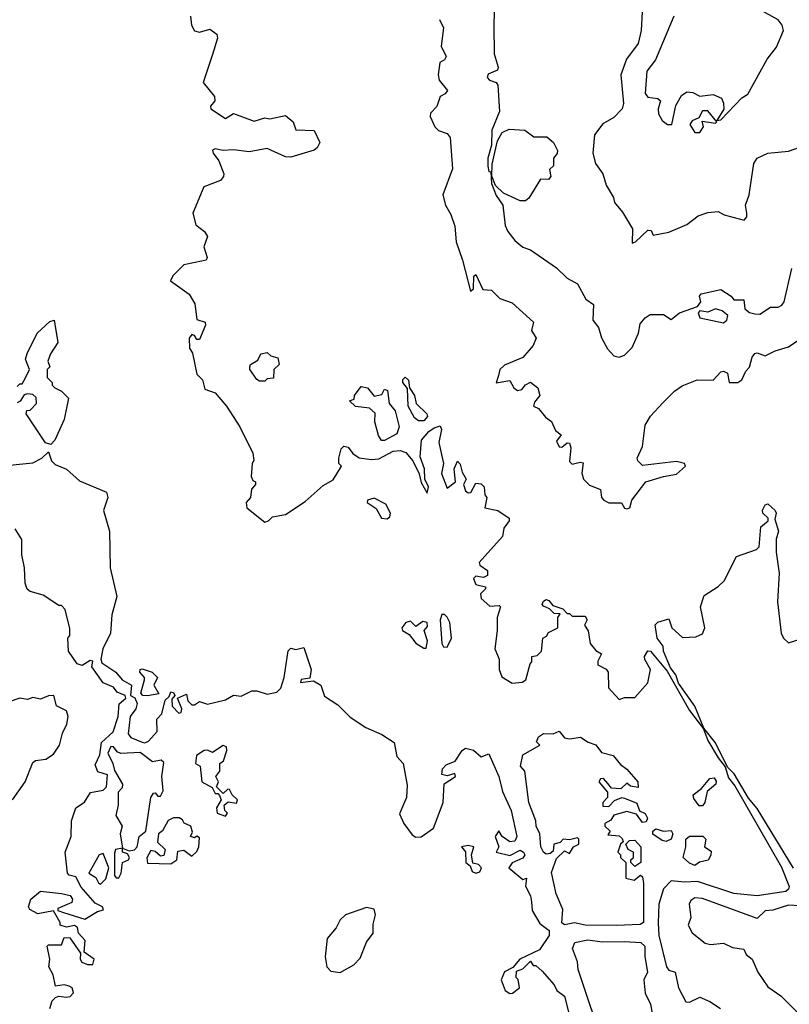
# Model space of a CAD drawing. Extents: x 1995148 to 2088947, y 769131 to 906009.
# Tile 62 of 256: x 2029375 to 2032328, y 776412 to 780186. Entities that reach past the tile are written whole.
import ezdxf

# ---------------------------------------------------------------- set-up
doc = ezdxf.new("R2010")
doc.units = 0

msp = doc.modelspace()

# ---------------------------------------------------------------- linework, layer by layer
at = {"layer": '0CON05XD'}
for points in [[(2031765.5, 780265), (2031760, 780145), (2031748, 780095), (2031703.3, 780035), (2031681.2, 779975), (2031691.2, 779865), (2031686.7, 779845), (2031655, 779811.1), (2031612.3, 779787.7), (2031580.6, 779745), (2031574.3, 779675), (2031584.3, 779635), (2031612.9, 779595), (2031625, 779552.5), (2031653.8, 779505), (2031656.7, 779485), (2031688.3, 779448.3), (2031726.7, 779385), (2031725, 779330), (2031737.5, 779335), (2031785, 779380), (2031797.7, 779377.7), (2031805, 779360), (2031865, 779372), (2031935, 779401.2), (2031977.5, 779435), (2032015, 779447.5), (2032055, 779451.2), (2032077.7, 779437.7), (2032155, 779417.5), (2032165, 779430), (2032165.4, 779444.6), (2032159.1, 779475), (2032173.2, 779515), (2032192.2, 779635), (2032204, 779656), (2032245, 779675.2), (2032325, 779681.9), (2032393.2, 779706.8)], [(2031195.4, 780214.6), (2031194.6, 780164.6), (2031195.6, 780055), (2031211.2, 780005), (2031207.7, 779992.3), (2031172.2, 779977.8), (2031168.4, 779965), (2031177.1, 779955), (2031203.1, 779945), (2031210, 779935), (2031216.1, 779833.9), (2031187, 779763), (2031184.8, 779705.3), (2031171.6, 779655), (2031170.8, 779625), (2031175, 779604), (2031183, 779603), (2031185, 779558.8), (2031203, 779513), (2031228.2, 779475), (2031237.5, 779397.5), (2031248, 779375), (2031275, 779340), (2031305, 779314), (2031335, 779304), (2031434, 779235), (2031475, 779196), (2031515, 779173.3), (2031546.7, 779115), (2031576.7, 779095), (2031573.3, 779035), (2031595.9, 779005.9), (2031607, 778967), (2031630, 778925), (2031655, 778897.5), (2031675, 778892.5), (2031695, 778900), (2031725, 778930), (2031748.9, 778985), (2031755, 779020), (2031775, 779044), (2031794.4, 779055.6), (2031845, 779055.7), (2031875, 779037.5), (2031907, 779063), (2031975, 779086.7), (2031988, 779105), (2031983.3, 779126.7), (2031990, 779135), (2032065, 779152.5), (2032105, 779126.7), (2032115, 779112.5), (2032153, 779113), (2032157.7, 779077.7), (2032174.4, 779064.4), (2032195, 779058.1), (2032215, 779057.8), (2032255, 779084.3), (2032285, 779084.3), (2032298.5, 779091.5), (2032307.7, 779105), (2032337.1, 779232.9)], [(2031885, 780200), (2031815, 780032.9), (2031781.2, 779988.8), (2031775, 779903.3), (2031785, 779890), (2031823.8, 779883.8), (2031833.3, 779875), (2031824, 779845), (2031826.2, 779825), (2031840.5, 779800.5), (2031860, 779785), (2031877.5, 779785), (2031892, 779858), (2031914.5, 779895.5), (2031935, 779910), (2031957.3, 779907.3), (2031985, 779893.3), (2032035, 779900), (2032067.5, 779885), (2032075.9, 779865.9), (2032076.1, 779843.9), (2032050, 779800), (2032065, 779802.5), (2032145, 779886.2), (2032168.8, 779901.2), (2032242.9, 780035), (2032279.1, 780080.9), (2032305.8, 780145), (2032300.2, 780165), (2032285.2, 780185.2), (2032213.8, 780225)], [(2030030.5, 780199.5), (2030034.4, 780165), (2030045, 780144.2), (2030065, 780138), (2030105, 780150), (2030130.7, 780130.7), (2030133.8, 780115), (2030115, 780052.5), (2030078.6, 779945), (2030122.3, 779892.3), (2030124, 779875), (2030107.5, 779855), (2030108, 779845), (2030165, 779807.5), (2030195, 779826.2), (2030275, 779797.5), (2030315, 779810), (2030335, 779806), (2030395, 779818.8), (2030423.8, 779795), (2030435, 779763.8), (2030505, 779761.4), (2030526, 779715), (2030516.9, 779695), (2030505, 779685.6), (2030415, 779659.5), (2030395, 779661.1), (2030325, 779692.2), (2030255, 779679.2), (2030195, 779688), (2030155, 779685.5), (2030125, 779691.2), (2030115, 779686.7), (2030116.7, 779675), (2030139.2, 779645), (2030158.8, 779595), (2030156.7, 779585), (2030145, 779570), (2030082, 779545), (2030039.2, 779445), (2030050.3, 779400.3), (2030084.5, 779374.5), (2030095.8, 779355), (2030081.9, 779315), (2030093.8, 779275), (2030090, 779265), (2030078.3, 779261.7), (2030005, 779246.2), (2029963.1, 779205), (2029954, 779185), (2030025, 779134), (2030047.2, 779097.2), (2030055, 779036.7), (2030087, 779027), (2030087.5, 779015), (2030065, 778960), (2030055, 778960), (2030045.8, 778975.8), (2030035, 778979.2), (2030025.7, 778965), (2030026.7, 778926.7), (2030037.5, 778907.5), (2030055, 778827.5), (2030075.9, 778805.9), (2030085, 778770), (2030125, 778756.2), (2030168.8, 778705), (2030220, 778625), (2030270, 778525), (2030273, 778497), (2030266.7, 778485), (2030262.5, 778435), (2030270, 778420), (2030280, 778415), (2030280, 778405), (2030263.8, 778386.2), (2030260, 778355), (2030244.4, 778335.6), (2030246.7, 778315), (2030315, 778260), (2030330, 778265), (2030345, 778280), (2030395, 778290), (2030470.5, 778339.5), (2030539.3, 778400.7), (2030578, 778422), (2030610, 778475), (2030600, 778485), (2030600, 778505), (2030608.3, 778541.7), (2030618.3, 778551.7), (2030635, 778547.5), (2030653.6, 778523.6), (2030677.3, 778507.3), (2030725, 778500), (2030752.5, 778502.5), (2030807.5, 778532.5), (2030835, 778534.3), (2030856.5, 778526.5), (2030883.1, 778495), (2030908, 778445), (2030915, 778412.5), (2030938.3, 778371.7), (2030943.3, 778395), (2030929.2, 778425), (2030928.1, 778465), (2030910.9, 778510.9), (2030917.1, 778575), (2030945, 778607.5), (2030965, 778622), (2030988.8, 778628.8), (2030993.3, 778615), (2030983.3, 778565), (2031001.2, 778485), (2030993.8, 778446.2), (2031015, 778390), (2031047.5, 778415), (2031042.5, 778465), (2031055, 778493.3), (2031065, 778482.5), (2031072, 778452), (2031087.5, 778425), (2031078, 778405), (2031085, 778380), (2031095, 778372), (2031106.2, 778373.8), (2031125, 778410), (2031145, 778407.5), (2031157.5, 778395), (2031160, 778365), (2031167.5, 778355), (2031160, 778315), (2031210, 778305), (2031252.5, 778275), (2031252.5, 778265), (2031233, 778237), (2031227.5, 778205), (2031137.5, 778105), (2031140, 778095), (2031170, 778075), (2031170, 778055), (2031155, 778047.5), (2031125, 778053.3), (2031116.4, 778043.6), (2031125, 778021.2), (2031161.7, 778011.7), (2031162.5, 778005), (2031143.3, 777985), (2031145, 777967.5), (2031178.3, 777938.3), (2031215, 777940), (2031220, 777935), (2031207.5, 777895), (2031206.7, 777845)], [(2030985, 780187.5), (2031001.2, 780155), (2030992.5, 780085), (2031011.2, 780045), (2031005, 780032.5), (2030987.5, 780022.5), (2030980, 779975), (2030983.9, 779953.9), (2031015.8, 779915), (2031007.3, 779902.7), (2030987.7, 779892.3), (2030975.9, 779854.1), (2030951.7, 779828.3), (2030950, 779815), (2030967.5, 779775), (2030981.7, 779761.7), (2031015, 779750), (2031026.7, 779735), (2031035.6, 779615), (2030998.9, 779515), (2031008.5, 779475), (2031029.6, 779439.6), (2031043.9, 779395), (2031049.3, 779335), (2031073.8, 779265), (2031104.3, 779145), (2031116, 779155), (2031117.5, 779202.5), (2031125, 779210), (2031152.1, 779152.1), (2031185, 779150), (2031217.7, 779117.7), (2031265, 779101.2), (2031346.4, 779026.4), (2031338.8, 778995), (2031356.2, 778965), (2031345, 778936.7), (2031305, 778891.9), (2031235, 778862.5), (2031217.5, 778845), (2031212.5, 778822.5), (2031203.6, 778793.6), (2031255, 778802.5), (2031270.8, 778775), (2031285, 778764.4), (2031301.9, 778768.1), (2031315, 778786.7), (2031335, 778796.2), (2031362.5, 778775), (2031371.2, 778745), (2031349.5, 778720.5), (2031346.7, 778705), (2031365.8, 778695.8), (2031392.4, 778662.4), (2031415.7, 778645.7), (2031430.9, 778610.9), (2031452.5, 778595), (2031435, 778570), (2031445, 778548.6), (2031455, 778547.1), (2031475, 778563.8), (2031485, 778562.5), (2031490, 778545), (2031485, 778492), (2031495, 778482.5), (2031525, 778490), (2031537.1, 778487.1), (2031531.9, 778448.1), (2031538.2, 778425), (2031561.6, 778401.6), (2031603.3, 778385), (2031607.5, 778355), (2031615.6, 778345), (2031635, 778334.7), (2031684.3, 778334.3), (2031695, 778314.2), (2031705, 778310.8), (2031716.2, 778315), (2031724, 778345), (2031777.5, 778415), (2031844.5, 778435.5), (2031895, 778443.5), (2031929.6, 778475), (2031925, 778485.3), (2031895, 778493), (2031765, 778476.9), (2031746, 778495), (2031744.3, 778505.7), (2031765, 778550), (2031775, 778632.5), (2031795, 778666.2), (2031842.1, 778717.9), (2031887.5, 778762.5), (2031917.3, 778782.7), (2031974.2, 778805.8), (2032035.8, 778804.2), (2032065, 778836.7), (2032075, 778838.8), (2032091.2, 778831.2), (2032096.7, 778795), (2032130, 778795), (2032145, 778806), (2032160.6, 778839.4), (2032175.5, 778854.5), (2032185, 778892.5), (2032195, 778906.2), (2032205, 778908.8), (2032235, 778897.5), (2032273.1, 778916.9), (2032325, 778932), (2032398.3, 778981.7)], [(2031965, 779753.3), (2031985, 779754), (2031998, 779775), (2031993, 779797), (2032045, 779790), (2032050, 779795), (2032015, 779836.7), (2031995, 779837.5), (2031980, 779810), (2031955, 779798.6), (2031946, 779785), (2031965, 779753.3)], [(2031295, 779491.5), (2031230.8, 779520.8), (2031200.9, 779550.9), (2031186.7, 779586.7), (2031187.7, 779632.3), (2031207.7, 779722.3), (2031225.9, 779754.1), (2031252.8, 779767.2), (2031313.2, 779763.2), (2031347.3, 779737.3), (2031396.9, 779736.9), (2031423.6, 779715), (2031438, 779685), (2031436.7, 779673.3), (2031422.5, 779655), (2031423.3, 779626.7), (2031408.3, 779611.7), (2031413.3, 779585), (2031403.9, 779573.9), (2031373.3, 779575), (2031328.3, 779501.7), (2031315, 779491.9), (2031295, 779491.5)], [(2032075, 779024.2), (2032088.2, 779035), (2032092.5, 779052.5), (2032070.2, 779070.2), (2032045, 779077.5), (2032015, 779065.6), (2031985, 779070), (2031977.5, 779062.5), (2031985, 779042.9), (2032075, 779024.2)], [(2029365, 778780), (2029375, 778790), (2029385, 778790), (2029396.7, 778813.3), (2029412.5, 778845), (2029397.5, 778885), (2029403.3, 778906.7), (2029442.5, 778985), (2029490.7, 779029.3), (2029507.5, 779035), (2029521.7, 778948.3), (2029492.5, 778905), (2029483, 778877), (2029490, 778855), (2029480, 778845), (2029480, 778815), (2029500, 778795), (2029500, 778785), (2029510, 778775), (2029535, 778762.5), (2029562.5, 778735), (2029545.9, 778654.1), (2029510, 778575), (2029495, 778557.5), (2029473.6, 778563.6), (2029400, 778675), (2029401.7, 778688.3), (2029415, 778690), (2029440, 778715), (2029438.3, 778738.3), (2029425, 778750), (2029405, 778752.5), (2029391.7, 778748.3), (2029376.7, 778723.3), (2029365, 778717.5)], [(2030315, 778800), (2030295, 778800), (2030285, 778807.5), (2030257.5, 778845), (2030257.5, 778855), (2030260, 778865), (2030288.8, 778881.2), (2030300, 778905), (2030325, 778910), (2030338.3, 778898.3), (2030365, 778890), (2030370, 778865), (2030350, 778845), (2030348.3, 778811.7), (2030325, 778810), (2030315, 778800)], [(2030925, 778648), (2030905, 778648.6), (2030890.2, 778660.2), (2030866, 778705), (2030863, 778773), (2030844.4, 778795), (2030845, 778807.5), (2030854, 778816), (2030866.7, 778805), (2030870, 778775), (2030890, 778745), (2030896.7, 778715), (2030937.5, 778675), (2030940, 778665), (2030925, 778648)], [(2030775, 778572.5), (2030763.6, 778573.6), (2030752, 778592), (2030737.5, 778645), (2030738.3, 778678.3), (2030717.5, 778697.5), (2030663, 778703), (2030640, 778725), (2030658.3, 778731.7), (2030660, 778745), (2030685, 778780), (2030710, 778775), (2030735, 778742.5), (2030765, 778750), (2030775, 778770), (2030786, 778765), (2030792.5, 778715), (2030815, 778686.7), (2030830.8, 778625), (2030821.7, 778598.3), (2030775, 778572.5)], [(2029285, 778473.3), (2029425, 778487.5), (2029460, 778505), (2029485, 778530), (2029496.7, 778495), (2029511.2, 778481.2), (2029555, 778463.3), (2029605, 778418.8), (2029707.5, 778375), (2029712.5, 778355), (2029696.2, 778305), (2029719.2, 778225), (2029722.5, 778085), (2029747.9, 777975), (2029728.6, 777905), (2029723.3, 777835), (2029694.2, 777775), (2029685.8, 777735), (2029690.7, 777720.7), (2029744.4, 777685), (2029768, 777655), (2029804.3, 777635), (2029800, 777595), (2029817.1, 777587.1), (2029825.8, 777565), (2029821.1, 777545), (2029799.4, 777515), (2029791.7, 777448.3), (2029801.2, 777435), (2029845, 777416.2), (2029855, 777414), (2029869.3, 777420.7), (2029902.5, 777457.5), (2029900.8, 777505), (2029920.8, 777525), (2029933, 777577), (2029948.3, 777591.7), (2029955, 777610), (2029965, 777607.5), (2029970, 777595), (2029958.3, 777581.7), (2029960, 777555), (2029985, 777527.5), (2029995, 777530), (2029996.7, 777545), (2029980, 777585), (2030015, 777600), (2030020, 777575), (2030035, 777560), (2030045, 777560), (2030065, 777572.5), (2030095, 777562.5), (2030165, 777578.8), (2030195, 777596.2), (2030225, 777593.3), (2030265, 777613.3), (2030285, 777613.3), (2030325, 777600), (2030361.7, 777608.3), (2030376.7, 777623.3), (2030390, 777665), (2030405, 777766.7), (2030415, 777776.7), (2030435, 777772.5), (2030465, 777780), (2030493.8, 777695), (2030487.5, 777662.5), (2030455, 777656.7), (2030452.5, 777645), (2030501.7, 777651.7), (2030530, 777635), (2030545, 777592.5), (2030595, 777560), (2030642.6, 777512.6), (2030702.9, 777472.9), (2030765, 777446.2), (2030812, 777415), (2030821.4, 777361.4), (2030845.6, 777335), (2030861.2, 777251.2)], [(2030785, 778273.3), (2030795, 778280), (2030797.5, 778295), (2030779.3, 778329.3), (2030735, 778352.5), (2030710, 778345), (2030707.5, 778335), (2030743, 778313), (2030762.5, 778275), (2030785, 778273.3)], [(2032343.5, 776933.5), (2032205, 777162.4), (2032171.4, 777201.3), (2032116, 777295), (2032090.9, 777320.9), (2032045, 777413.6), (2032000.3, 777470.3), (2031965, 777554.5), (2031902.6, 777642.6), (2031892.1, 777675), (2031872.1, 777702.1), (2031845.5, 777765), (2031844.2, 777785), (2031820.6, 777815), (2031813.3, 777866.7), (2031823.3, 777876.7), (2031865, 777890), (2031877.5, 777855), (2031918.3, 777818.3), (2031969.3, 777820.7), (2031995, 777832.5), (2032003.3, 777855), (2031986.7, 777935), (2032001.7, 777978.3), (2032055, 778013.2), (2032077.4, 778035), (2032125, 778128), (2032202.5, 778155), (2032212, 778165), (2032218.5, 778241.5), (2032246.2, 778265), (2032246.2, 778275), (2032226, 778295), (2032224.5, 778305.5), (2032235, 778326.7), (2032245, 778330), (2032273.8, 778305), (2032277.1, 778295), (2032271.7, 778271.7), (2032286.7, 778225), (2032277.5, 778195), (2032277.5, 778145), (2032289.4, 778065), (2032282.9, 777955), (2032296.9, 777835), (2032305.5, 777815.5), (2032325, 777798), (2032381.2, 777815)], [(2029490, 776395), (2029500, 776425), (2029511.7, 776438.3), (2029525, 776442.5), (2029555, 776438.8), (2029568, 776442), (2029581.2, 776455), (2029576.7, 776475), (2029565, 776481.2), (2029545, 776486.2), (2029511.7, 776481.7), (2029503.3, 776525), (2029486.7, 776555), (2029490, 776585), (2029480, 776635), (2029485, 776640), (2029535, 776640), (2029545, 776667.5), (2029567, 776667), (2029608.3, 776608.3), (2029607.5, 776585), (2029613.8, 776573.8), (2029635, 776564), (2029655, 776563.8), (2029661.2, 776585), (2029621.7, 776611.7), (2029626.4, 776656.4), (2029600, 776685), (2029596.4, 776706.4), (2029585, 776713.3), (2029555, 776707.5), (2029530, 776715), (2029530, 776725), (2029505, 776770), (2029445, 776758.8), (2029413.3, 776775), (2029408.8, 776785), (2029417.5, 776815), (2029455, 776846), (2029535, 776836.7), (2029568.8, 776828.8), (2029577.5, 776815), (2029575, 776802.5), (2029521.7, 776778.3), (2029521.7, 776771.7), (2029543, 776763), (2029625, 776737.5), (2029673, 776767), (2029696.7, 776773.3), (2029692.5, 776785), (2029665, 776800), (2029610.3, 776860.3), (2029590.7, 776900.7), (2029565, 776906.2), (2029558, 776915), (2029550, 776995), (2029572.5, 777055), (2029573.8, 777115), (2029590, 777165), (2029623, 777187), (2029646.4, 777223.6), (2029695, 777232.5), (2029707.5, 777245), (2029711.7, 777291.7), (2029675, 777303.3), (2029665, 777330), (2029682.3, 777367.7), (2029688.8, 777415), (2029734, 777456), (2029752.9, 777515), (2029756.6, 777563.4), (2029782.5, 777585), (2029780, 777595), (2029748.8, 777608.8), (2029735, 777628), (2029695, 777644.7), (2029651.2, 777705), (2029655, 777727.5), (2029645, 777730), (2029615, 777710.8), (2029595, 777716.7), (2029562.5, 777765), (2029560, 777815), (2029567.5, 777825), (2029567, 777853), (2029550, 777925), (2029535, 777940), (2029525, 777940), (2029465, 777980), (2029415, 777993.8), (2029403.1, 778003.1), (2029396.1, 778026.1), (2029393.8, 778085), (2029383.3, 778135), (2029383, 778193), (2029357.5, 778235)], [(2031206.7, 777845), (2031197.5, 777775), (2031214, 777735), (2031214.5, 777695.5), (2031225, 777667.5), (2031265, 777643.3), (2031303, 777647), (2031316.7, 777655), (2031333, 777717), (2031340, 777725), (2031340, 777745), (2031360.7, 777749.3), (2031377.5, 777765), (2031382.5, 777815), (2031396.4, 777823.6), (2031403.3, 777836.7), (2031440, 777855), (2031440, 777895), (2031448.3, 777908.3), (2031425, 777910), (2031408.3, 777928.3), (2031385, 777937.5), (2031380, 777945), (2031385, 777957.5), (2031395, 777963.3), (2031405, 777960), (2031420, 777940), (2031458.3, 777928.3), (2031475, 777910), (2031485, 777910), (2031495, 777900), (2031545, 777900), (2031552.5, 777885), (2031542.5, 777865), (2031556.4, 777843.6), (2031563.3, 777795), (2031585, 777767.5), (2031607.5, 777755), (2031593, 777727), (2031593, 777713), (2031625, 777696.7), (2031633.3, 777685), (2031634, 777625), (2031675, 777580), (2031695, 777587.5), (2031735, 777587.5), (2031785, 777644), (2031795.4, 777695.4), (2031772.9, 777732.9), (2031772.5, 777745), (2031785, 777766.2), (2031795, 777765.8), (2031858.7, 777688.7), (2031945, 777537.5), (2031998.3, 777468.3), (2032015, 777422.9), (2032055, 777357.1), (2032082.3, 777322.3), (2032095, 777280.3), (2032118.7, 777248.7), (2032297.3, 776937.3), (2032326.8, 776863.3), (2032325, 776852.9), (2032315, 776844.6), (2032205, 776827.3), (2032115, 776836.8), (2031975, 776881.9), (2031925, 776879.3), (2031875, 776885.6), (2031845, 776854), (2031827.5, 776795), (2031824.1, 776724.1), (2031827.7, 776675), (2031856.9, 776555), (2031865, 776543.1), (2031890, 776535), (2031902, 776475), (2031930.7, 776420.7), (2031945, 776420), (2031985, 776438.8), (2032022.7, 776422.7), (2032063.8, 776395)], [(2031015, 777780.8), (2031031.2, 777815), (2031025.4, 777875), (2031015, 777896), (2031005, 777905.8), (2030995, 777906.2), (2030988.8, 777885), (2030994, 777795), (2031001.5, 777781.5), (2031015, 777780.8)], [(2030925, 777776.7), (2030935, 777777.5), (2030939.2, 777805), (2030926.2, 777845), (2030939.4, 777860.6), (2030938.6, 777875), (2030921.2, 777878.8), (2030895, 777860), (2030875, 777880.5), (2030857.1, 777875), (2030841.2, 777855), (2030843.3, 777845), (2030869.2, 777829.2), (2030895, 777796.2), (2030925, 777776.7)], [(2029865, 777594.2), (2029847.5, 777595), (2029839.2, 777605), (2029853.8, 777655), (2029853.8, 777665), (2029836.2, 777685), (2029837.5, 777695), (2029845, 777697.5), (2029883.3, 777685), (2029903.3, 777665), (2029890, 777635), (2029908.3, 777601.7), (2029865, 777594.2)], [(2029347.8, 777195), (2029395.6, 777265), (2029425, 777338.8), (2029435, 777346), (2029475, 777351.2), (2029505, 777370), (2029527.1, 777405), (2029539.1, 777450.9), (2029556, 777485), (2029560.8, 777515), (2029555, 777536.2), (2029515.9, 777555.9), (2029505.8, 777595.8), (2029485, 777594.3), (2029455, 777581.9), (2029425, 777588), (2029405, 777580.8), (2029375.5, 777585.5), (2029335, 777570.8)], [(2031665, 776714), (2031545, 776714.7), (2031503.7, 776723.7), (2031465, 776716.7), (2031455, 776724.2), (2031459.2, 776775), (2031433.1, 776835), (2031415, 776917.5), (2031435, 776970), (2031465, 777000), (2031485, 776990), (2031500, 777015), (2031520, 777025), (2031520, 777045), (2031515, 777050), (2031485, 777042.5), (2031460, 777045), (2031448.3, 777031.7), (2031424.3, 777025.7), (2031421.7, 776998.3), (2031410.5, 776989.5), (2031395, 776986.9), (2031385, 776994.4), (2031374.7, 777015), (2031370, 777065), (2031356.7, 777095), (2031355.6, 777115), (2031328.6, 777185), (2031312.5, 777305), (2031296.7, 777325), (2031305, 777367.5), (2031370, 777405), (2031358.3, 777418.3), (2031365, 777436.7), (2031385, 777450), (2031421.7, 777448.3), (2031445, 777458.8), (2031465, 777433.3), (2031485, 777430), (2031526.4, 777436.4), (2031556.2, 777416.2), (2031585, 777406.7), (2031606.7, 777376.7), (2031652.5, 777365), (2031680.7, 777330.7), (2031705, 777312.5), (2031746.7, 777265), (2031747.5, 777242.5), (2031718.3, 777248.3), (2031705, 777260), (2031681.7, 777238.3), (2031645, 777240), (2031631.7, 777258.3), (2031615, 777276.7), (2031603.8, 777276.2), (2031597.5, 777265), (2031630, 777225), (2031630, 777205), (2031612.5, 777185), (2031611.7, 777171.7), (2031635, 777170), (2031657, 777193), (2031685, 777204), (2031695, 777202), (2031742.5, 777182.5), (2031753.6, 777153.6), (2031775, 777143.3), (2031784, 777125), (2031778.6, 777111.4), (2031765, 777108.8), (2031741.2, 777141.2), (2031705, 777150.6), (2031655, 777136.7), (2031642.5, 777117.5), (2031620, 777105), (2031620, 777095), (2031640, 777075), (2031631.7, 777061.7), (2031675, 777057.5), (2031687, 777047), (2031690, 777035), (2031680, 777025), (2031670, 776995), (2031680, 776985), (2031680, 776975), (2031700, 776955), (2031700, 776895), (2031732.5, 776887.5), (2031757, 776907), (2031765, 776900), (2031768.8, 776875), (2031768.6, 776725), (2031755, 776717.5), (2031665, 776714)], [(2029795, 777000), (2029815, 777003.8), (2029826, 777015), (2029833.3, 777055), (2029858.8, 777075), (2029877.5, 777205), (2029888.3, 777221.7), (2029895, 777222.5), (2029905, 777210), (2029915, 777210), (2029925, 777230), (2029920, 777285), (2029928.1, 777338.1), (2029918.1, 777348.1), (2029885, 777340.6), (2029836.7, 777376.7), (2029762.8, 777372.8), (2029749.4, 777379.4), (2029735, 777398.8), (2029725, 777400), (2029712.5, 777375), (2029732.5, 777335), (2029738.3, 777308.3), (2029770, 777255), (2029768.3, 777241.7), (2029752.5, 777225), (2029753.3, 777175), (2029744, 777135), (2029767.5, 777095), (2029760, 777065), (2029770, 777010), (2029795, 777000)], [(2030165, 777132.5), (2030172.5, 777145), (2030162.5, 777155), (2030160, 777175), (2030175, 777187.5), (2030207, 777183), (2030210, 777195), (2030190, 777215), (2030180, 777235), (2030173, 777237), (2030155, 777220), (2030130, 777245), (2030137.5, 777265), (2030127.5, 777285), (2030142.5, 777305), (2030142.5, 777335), (2030157.5, 777345), (2030170, 777385), (2030168.8, 777398.8), (2030155, 777403.3), (2030115, 777376.7), (2030095, 777386.2), (2030082.5, 777385), (2030053.8, 777365), (2030050, 777335), (2030067.5, 777325), (2030073.9, 777263.9), (2030113, 777243), (2030125, 777220), (2030135, 777220), (2030141.7, 777211.7), (2030147.5, 777195), (2030130, 777165), (2030132.5, 777145), (2030165, 777132.5)], [(2030861.2, 777251.2), (2030859.2, 777205), (2030832.1, 777142.1), (2030849.2, 777105), (2030881.3, 777061.3), (2030895, 777052.5), (2030915, 777053.1), (2030963.2, 777086.8), (2030999.2, 777185), (2031003, 777257), (2031047.5, 777285), (2031045, 777296.7), (2031015, 777287.5), (2030995, 777292.5), (2030996.7, 777315), (2031010.8, 777329.2), (2031045.7, 777344.3), (2031072.5, 777385), (2031085, 777393.3), (2031115.5, 777385.5), (2031145, 777360), (2031175, 777372.5), (2031213.3, 777285), (2031227.6, 777227.6), (2031261.1, 777155), (2031282, 777055), (2031275, 777036.7), (2031255, 777034.4), (2031226.2, 777055), (2031213.6, 777076.4), (2031198.8, 777055), (2031213.8, 777015), (2031202.5, 776995), (2031255, 776981.8), (2031295, 777003.1), (2031308.5, 776995), (2031312.5, 776985), (2031305, 776971.4), (2031265, 776954.3), (2031252, 776935), (2031305, 776890), (2031320, 776895), (2031316.2, 776865), (2031335, 776827.5), (2031338, 776805), (2031341.7, 776771.7), (2031371.1, 776721.1), (2031406.2, 776695), (2031406.7, 776675), (2031368.9, 776621.1), (2031293.8, 776585), (2031267, 776553), (2031235, 776536.2), (2031222.5, 776505), (2031237.5, 776465), (2031255, 776452.5), (2031266.1, 776453.9), (2031292.5, 776475), (2031287, 776507), (2031280, 776515), (2031281.7, 776538.3), (2031305, 776547.5), (2031335, 776577.5), (2031345, 776560), (2031355, 776560), (2031379.3, 776539.3), (2031426.1, 776486.1), (2031436, 776465), (2031465, 776442.5), (2031488.5, 776351.5)], [(2031982.1, 777172.1), (2031960.9, 777200.9), (2031959.4, 777215), (2031990.4, 777239.6), (2032022.9, 777277.1), (2032039.4, 777279.4), (2032047.4, 777267.4), (2032045.5, 777255), (2032012.6, 777227.4), (2032003.6, 777185), (2031995, 777172.5), (2031982.1, 777172.1)], [(2029955, 776950), (2029977.5, 776965), (2029981.7, 776998.3), (2030005, 777002.5), (2030035, 776980), (2030055, 776997.5), (2030062.5, 777015), (2030065, 777050), (2030055, 777056.7), (2030045, 777050), (2030030, 777055), (2030038, 777072), (2030032, 777095), (2030006.4, 777106.4), (2029999.3, 777119.3), (2029986.4, 777126.4), (2029965, 777126.7), (2029945, 777116.7), (2029922.9, 777077.1), (2029907.5, 777065), (2029903.6, 777033.6), (2029932.5, 777005), (2029928.3, 776981.7), (2029915, 776980), (2029895, 776997.5), (2029878.3, 777001.7), (2029863.3, 776973.3), (2029865, 776952.5), (2029955, 776950)], [(2031855, 777036.2), (2031840.2, 777040.2), (2031804.3, 777064.3), (2031804.3, 777075.7), (2031815.9, 777084.1), (2031845, 777075.8), (2031875, 777077.5), (2031880.5, 777065), (2031875, 777044.4), (2031855, 777036.2)], [(2031735, 776940), (2031720, 776955), (2031720, 776965), (2031730, 776975), (2031730, 776995), (2031710, 777005), (2031700, 777025), (2031715, 777040), (2031735, 777041.2), (2031757.5, 777015), (2031757.5, 776955), (2031735, 776940)], [(2031965, 776944), (2031945, 776952.5), (2031920, 776975), (2031930.8, 777015), (2031931.2, 777045), (2031945, 777056), (2031996.4, 777056.4), (2032007.5, 777045), (2032002.5, 777015), (2032028.3, 776998.3), (2032027, 776983), (2032016.1, 776963.9), (2031983, 776957), (2031965, 776944)], [(2029755, 776896.2), (2029764, 776915), (2029770, 776955), (2029792.5, 776965), (2029796.2, 776975), (2029788.3, 776988.3), (2029770, 776995), (2029770, 777010), (2029742.5, 777005), (2029739.3, 776990.7), (2029738.8, 776905), (2029745, 776896.7), (2029755, 776896.2)], [(2031125, 776914.2), (2031140, 776920), (2031146.2, 776935), (2031135, 776947.1), (2031113, 776953), (2031108.9, 776985), (2031117.5, 777015), (2031095, 777020), (2031070, 777015), (2031085.7, 776995.7), (2031086.2, 776955), (2031103, 776943), (2031111.4, 776921.4), (2031125, 776914.2)], [(2029685, 776872.5), (2029705, 776892.5), (2029716.7, 776935), (2029695, 776990), (2029680, 776985), (2029640, 776915), (2029667.7, 776897.7), (2029677, 776877), (2029685, 776872.5)], [(2032369.6, 776789.6), (2032325, 776791.2), (2032265, 776772.3), (2032235, 776769.6), (2032205, 776741.1), (2031995, 776817.5), (2031965, 776820), (2031949.8, 776810.2), (2031943.3, 776795), (2031949.4, 776745), (2031940, 776715), (2031955, 776686), (2032005, 776646.2), (2032025, 776641.2), (2032075.9, 776645.9), (2032109.5, 776629.5), (2032153, 776623), (2032162.3, 776602.3), (2032185.8, 776585), (2032206.9, 776535), (2032245, 776478.8), (2032295, 776444), (2032365, 776373.8)], [(2030605, 776534.2), (2030657.5, 776562.5), (2030681.1, 776588.9), (2030705, 776650), (2030731.4, 776685), (2030731.2, 776718.8), (2030740.6, 776755), (2030735, 776776.2), (2030705, 776782.5), (2030625, 776754.3), (2030604.6, 776735.4), (2030589.2, 776705), (2030555, 776663.3), (2030547, 776593), (2030552.9, 776555), (2030569.1, 776539.1), (2030605, 776534.2)], [(2031617.7, 776247.7), (2031517.3, 776545), (2031515.7, 776575), (2031495.5, 776625), (2031505, 776648.8), (2031555, 776658.2), (2031609.3, 776650.7), (2031695, 776652.7), (2031758.1, 776648.1), (2031772.9, 776635), (2031772.9, 776595), (2031784.3, 776535), (2031770, 776505), (2031774.3, 776454.3), (2031795, 776412.5), (2031808.8, 776335)]]:
    msp.add_lwpolyline(points, dxfattribs=at)

doc.saveas('drawing.dxf')
